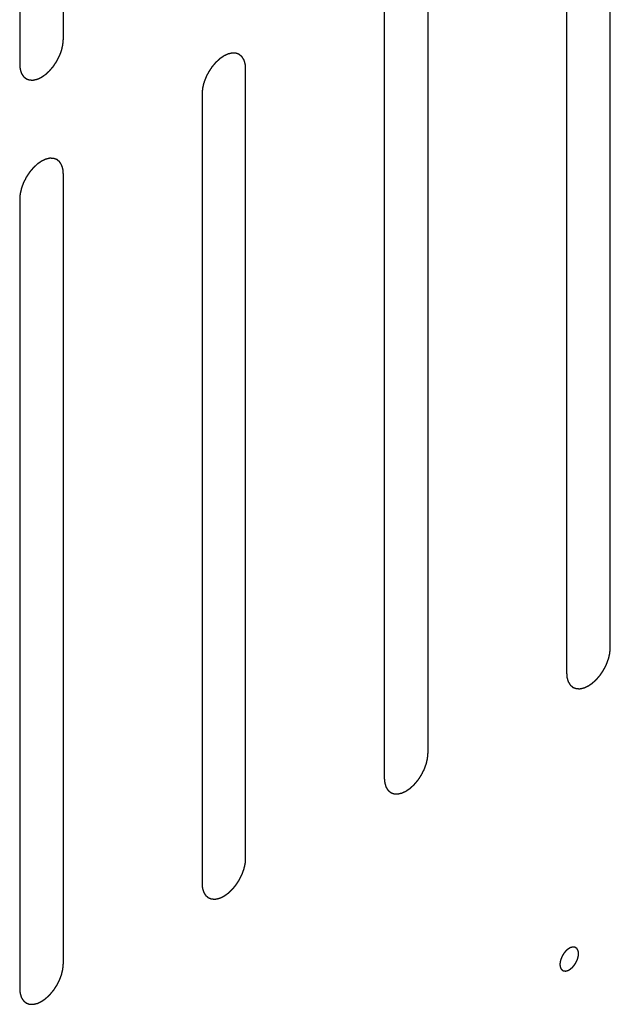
# Model space of a CAD drawing. Header units: inches. Extents: x 6 to 353, y 6 to 228.
# Tile 179 of 256: x 339.908 to 340.625, y 120.069 to 121.265. Entities that reach past the tile are written whole.
import ezdxf

# ---------------------------------------------------------------- set-up
doc = ezdxf.new("R2010")
doc.units = ezdxf.units.IN
doc.header["$LTSCALE"] = 19.946667
doc.header["$MEASUREMENT"] = 0
doc.linetypes.add('HIDDEN', pattern=[0.2, 0.1, -0.1])
doc.layers.add('DEFAULT_2', color=7, linetype='HIDDEN')

msp = doc.modelspace()

# ---------------------------------------------------------------- linework, layer by layer
at = {"layer": 'DEFAULT_2', "color": 7, "linetype": 'HIDDEN'}
for p, q in [((339.9613, 121.2413), (339.9613, 122.2007)), ((339.9083, 122.1701), (339.9083, 121.2107)), ((340.6253, 120.5019), (340.6253, 121.4613)), ((340.5723, 121.4307), (340.5723, 120.4713)), ((340.404, 120.3742), (340.404, 121.3335)), ((340.3509, 121.3029), (340.3509, 120.3435)), ((340.1826, 120.2464), (340.1826, 121.2058)), ((340.1296, 121.1751), (340.1296, 120.2158)), ((339.9613, 120.1186), (339.9613, 121.078)), ((339.9083, 121.0474), (339.9083, 120.088))]:
    msp.add_line(p, q, dxfattribs=at)
for points, knots in [([(339.9083, 121.2107), (339.9084, 121.2097), (339.9085, 121.2083), (339.9086, 121.2067), (339.9087, 121.2058), (339.9088, 121.2054), (339.9088, 121.205), (339.9089, 121.2047), (339.909, 121.2043), (339.9092, 121.2036), (339.9095, 121.2026), (339.9098, 121.2016), (339.9101, 121.2009), (339.9102, 121.2005), (339.9103, 121.2001), (339.9104, 121.1999), (339.9106, 121.1996), (339.911, 121.199), (339.9115, 121.1982), (339.912, 121.1974), (339.9124, 121.1968), (339.9126, 121.1965), (339.9127, 121.1963), (339.9129, 121.1961), (339.9132, 121.1959), (339.9137, 121.1955), (339.9144, 121.1949), (339.9151, 121.1943), (339.9156, 121.1939), (339.9158, 121.1937), (339.916, 121.1935), (339.9163, 121.1934), (339.9166, 121.1933), (339.9172, 121.1931), (339.918, 121.1928), (339.9189, 121.1925), (339.9195, 121.1922), (339.9198, 121.1921), (339.92, 121.192), (339.9203, 121.192), (339.9207, 121.192), (339.9214, 121.192), (339.9223, 121.1919), (339.9233, 121.1919), (339.9239, 121.1919), (339.9243, 121.1918), (339.9246, 121.1918), (339.9249, 121.1919), (339.9253, 121.192), (339.9261, 121.1922), (339.9271, 121.1924), (339.9281, 121.1926), (339.9288, 121.1928), (339.9292, 121.1929), (339.9296, 121.1929), (339.9299, 121.1931), (339.9303, 121.1933), (339.9309, 121.1935), (339.9315, 121.1938), (339.9324, 121.1942), (339.9333, 121.1947), (339.934, 121.195), (339.9345, 121.1952), (339.9348, 121.1953), (339.9351, 121.1956), (339.9355, 121.1959), (339.9363, 121.1964), (339.9374, 121.1971), (339.9384, 121.1979), (339.9393, 121.1985), (339.94, 121.1989), (339.9406, 121.1995), (339.9414, 121.2002), (339.9424, 121.2012), (339.9435, 121.2022), (339.9443, 121.2029), (339.9449, 121.2035), (339.9455, 121.2042), (339.9462, 121.2051), (339.9472, 121.2062), (339.9481, 121.2074), (339.9489, 121.2083), (339.9495, 121.2089), (339.95, 121.2097), (339.9507, 121.2108), (339.9515, 121.2121), (339.9524, 121.2133), (339.953, 121.2144), (339.9536, 121.2151), (339.954, 121.216), (339.9545, 121.2171), (339.9552, 121.2184), (339.9559, 121.2198), (339.9564, 121.2209), (339.9569, 121.2217), (339.9571, 121.2225), (339.9576, 121.2236), (339.9581, 121.225), (339.9586, 121.2264), (339.959, 121.2275), (339.9593, 121.2283), (339.9595, 121.2292), (339.9597, 121.2303), (339.96, 121.2316), (339.9604, 121.233), (339.9606, 121.2341), (339.9608, 121.2349), (339.9608, 121.2357), (339.9609, 121.2368), (339.9611, 121.2386), (339.9612, 121.2402), (339.9613, 121.2413)], [0, 0, 0, 0, 0.03125, 0.046875, 0.054688, 0.058594, 0.0625, 0.066406, 0.070312, 0.078125, 0.09375, 0.109375, 0.117188, 0.121094, 0.125, 0.128906, 0.132812, 0.140625, 0.15625, 0.171875, 0.179688, 0.183594, 0.1875, 0.191406, 0.195312, 0.203125, 0.21875, 0.234375, 0.242188, 0.246094, 0.25, 0.253906, 0.257812, 0.265625, 0.28125, 0.296875, 0.304688, 0.308594, 0.3125, 0.316406, 0.320312, 0.328125, 0.34375, 0.359375, 0.367188, 0.371094, 0.375, 0.378906, 0.382812, 0.390625, 0.40625, 0.421875, 0.429688, 0.433594, 0.4375, 0.441406, 0.445312, 0.453125, 0.460938, 0.46875, 0.484375, 0.492188, 0.496094, 0.5, 0.503906, 0.507812, 0.515625, 0.53125, 0.546875, 0.554688, 0.5625, 0.570312, 0.578125, 0.59375, 0.609375, 0.617188, 0.625, 0.632812, 0.640625, 0.65625, 0.671875, 0.679688, 0.6875, 0.695312, 0.703125, 0.71875, 0.734375, 0.742188, 0.75, 0.757812, 0.765625, 0.78125, 0.796875, 0.804688, 0.8125, 0.820312, 0.828125, 0.84375, 0.859375, 0.867188, 0.875, 0.882812, 0.890625, 0.90625, 0.921875, 0.929688, 0.9375, 0.945312, 0.953125, 0.96875, 1, 1, 1, 1]), ([(340.1826, 121.2058), (340.1826, 121.2067), (340.1824, 121.2081), (340.1823, 121.2098), (340.1822, 121.2106), (340.1822, 121.2111), (340.1822, 121.2114), (340.182, 121.2117), (340.1819, 121.2121), (340.1817, 121.2128), (340.1814, 121.2139), (340.1811, 121.2149), (340.1809, 121.2156), (340.1807, 121.216), (340.1807, 121.2163), (340.1805, 121.2165), (340.1803, 121.2168), (340.1799, 121.2174), (340.1794, 121.2182), (340.1789, 121.219), (340.1786, 121.2196), (340.1784, 121.2199), (340.1782, 121.2202), (340.178, 121.2203), (340.1777, 121.2206), (340.1772, 121.221), (340.1765, 121.2215), (340.1758, 121.2221), (340.1754, 121.2225), (340.1751, 121.2228), (340.1749, 121.223), (340.1746, 121.223), (340.1743, 121.2232), (340.1737, 121.2234), (340.1729, 121.2237), (340.172, 121.224), (340.1715, 121.2242), (340.1711, 121.2243), (340.1709, 121.2244), (340.1706, 121.2244), (340.1702, 121.2245), (340.1695, 121.2245), (340.1686, 121.2245), (340.1676, 121.2246), (340.167, 121.2246), (340.1666, 121.2246), (340.1663, 121.2246), (340.166, 121.2245), (340.1656, 121.2245), (340.1649, 121.2243), (340.1638, 121.2241), (340.1628, 121.2238), (340.1621, 121.2237), (340.1617, 121.2236), (340.1614, 121.2235), (340.161, 121.2233), (340.1606, 121.2232), (340.1601, 121.2229), (340.1594, 121.2226), (340.1585, 121.2222), (340.1577, 121.2218), (340.1569, 121.2214), (340.1564, 121.2212), (340.1561, 121.2211), (340.1558, 121.2209), (340.1554, 121.2206), (340.1546, 121.22), (340.1535, 121.2193), (340.1525, 121.2186), (340.1516, 121.218), (340.151, 121.2176), (340.1504, 121.2169), (340.1495, 121.2162), (340.1485, 121.2152), (340.1475, 121.2143), (340.1466, 121.2135), (340.146, 121.213), (340.1454, 121.2122), (340.1447, 121.2114), (340.1437, 121.2102), (340.1428, 121.2091), (340.142, 121.2082), (340.1414, 121.2075), (340.1409, 121.2067), (340.1403, 121.2057), (340.1394, 121.2044), (340.1386, 121.2031), (340.1379, 121.2021), (340.1373, 121.2013), (340.137, 121.2005), (340.1364, 121.1994), (340.1357, 121.198), (340.135, 121.1967), (340.1345, 121.1956), (340.1341, 121.1948), (340.1338, 121.1939), (340.1334, 121.1928), (340.1329, 121.1914), (340.1323, 121.19), (340.132, 121.1889), (340.1316, 121.1881), (340.1315, 121.1873), (340.1312, 121.1862), (340.1309, 121.1848), (340.1306, 121.1834), (340.1303, 121.1823), (340.1301, 121.1815), (340.1301, 121.1807), (340.13, 121.1796), (340.1298, 121.1778), (340.1297, 121.1762), (340.1296, 121.1751)], [0, 0, 0, 0, 0.03125, 0.046875, 0.054688, 0.058594, 0.0625, 0.066406, 0.070312, 0.078125, 0.09375, 0.109375, 0.117188, 0.121094, 0.125, 0.128906, 0.132812, 0.140625, 0.15625, 0.171875, 0.179688, 0.183594, 0.1875, 0.191406, 0.195312, 0.203125, 0.21875, 0.234375, 0.242188, 0.246094, 0.25, 0.253906, 0.257812, 0.265625, 0.28125, 0.296875, 0.304688, 0.308594, 0.3125, 0.316406, 0.320312, 0.328125, 0.34375, 0.359375, 0.367188, 0.371094, 0.375, 0.378906, 0.382812, 0.390625, 0.40625, 0.421875, 0.429688, 0.433594, 0.4375, 0.441406, 0.445312, 0.453125, 0.460938, 0.46875, 0.484375, 0.492188, 0.496094, 0.5, 0.503906, 0.507812, 0.515625, 0.53125, 0.546875, 0.554688, 0.5625, 0.570312, 0.578125, 0.59375, 0.609375, 0.617188, 0.625, 0.632812, 0.640625, 0.65625, 0.671875, 0.679688, 0.6875, 0.695312, 0.703125, 0.71875, 0.734375, 0.742188, 0.75, 0.757812, 0.765625, 0.78125, 0.796875, 0.804688, 0.8125, 0.820312, 0.828125, 0.84375, 0.859375, 0.867188, 0.875, 0.882812, 0.890625, 0.90625, 0.921875, 0.929688, 0.9375, 0.945312, 0.953125, 0.96875, 1, 1, 1, 1]), ([(339.9613, 121.078), (339.9612, 121.0789), (339.9611, 121.0803), (339.961, 121.082), (339.9609, 121.0828), (339.9608, 121.0833), (339.9608, 121.0837), (339.9607, 121.0839), (339.9606, 121.0844), (339.9604, 121.0851), (339.9601, 121.0861), (339.9597, 121.0871), (339.9595, 121.0878), (339.9594, 121.0882), (339.9593, 121.0885), (339.9592, 121.0887), (339.959, 121.0891), (339.9586, 121.0896), (339.9581, 121.0904), (339.9576, 121.0912), (339.9572, 121.0918), (339.957, 121.0921), (339.9569, 121.0924), (339.9567, 121.0925), (339.9564, 121.0928), (339.9559, 121.0932), (339.9552, 121.0938), (339.9545, 121.0943), (339.954, 121.0948), (339.9538, 121.095), (339.9536, 121.0952), (339.9533, 121.0952), (339.953, 121.0954), (339.9524, 121.0956), (339.9515, 121.0959), (339.9507, 121.0962), (339.9501, 121.0964), (339.9498, 121.0965), (339.9496, 121.0967), (339.9493, 121.0966), (339.9489, 121.0967), (339.9482, 121.0967), (339.9473, 121.0967), (339.9463, 121.0968), (339.9457, 121.0968), (339.9453, 121.0968), (339.945, 121.0969), (339.9447, 121.0968), (339.9443, 121.0967), (339.9435, 121.0965), (339.9425, 121.0963), (339.9415, 121.096), (339.9408, 121.0959), (339.9403, 121.0958), (339.94, 121.0957), (339.9397, 121.0956), (339.9393, 121.0954), (339.9387, 121.0951), (339.9381, 121.0948), (339.9372, 121.0944), (339.9363, 121.094), (339.9356, 121.0937), (339.9351, 121.0934), (339.9348, 121.0933), (339.9345, 121.0931), (339.934, 121.0928), (339.9333, 121.0923), (339.9322, 121.0915), (339.9311, 121.0908), (339.9303, 121.0902), (339.9296, 121.0898), (339.929, 121.0892), (339.9282, 121.0884), (339.9272, 121.0874), (339.9261, 121.0865), (339.9253, 121.0857), (339.9247, 121.0852), (339.9241, 121.0845), (339.9234, 121.0836), (339.9224, 121.0824), (339.9215, 121.0813), (339.9207, 121.0804), (339.9201, 121.0797), (339.9196, 121.0789), (339.9189, 121.0779), (339.9181, 121.0766), (339.9172, 121.0753), (339.9166, 121.0743), (339.916, 121.0735), (339.9156, 121.0727), (339.9151, 121.0716), (339.9144, 121.0702), (339.9137, 121.0689), (339.9132, 121.0678), (339.9127, 121.067), (339.9125, 121.0662), (339.912, 121.065), (339.9115, 121.0637), (339.911, 121.0623), (339.9106, 121.0611), (339.9103, 121.0603), (339.9101, 121.0595), (339.9099, 121.0584), (339.9096, 121.057), (339.9092, 121.0556), (339.909, 121.0545), (339.9088, 121.0537), (339.9087, 121.0529), (339.9086, 121.0519), (339.9085, 121.05), (339.9084, 121.0484), (339.9083, 121.0474)], [0, 0, 0, 0, 0.03125, 0.046875, 0.054688, 0.058594, 0.0625, 0.066406, 0.070312, 0.078125, 0.09375, 0.109375, 0.117188, 0.121094, 0.125, 0.128906, 0.132812, 0.140625, 0.15625, 0.171875, 0.179688, 0.183594, 0.1875, 0.191406, 0.195312, 0.203125, 0.21875, 0.234375, 0.242188, 0.246094, 0.25, 0.253906, 0.257812, 0.265625, 0.28125, 0.296875, 0.304688, 0.308594, 0.3125, 0.316406, 0.320312, 0.328125, 0.34375, 0.359375, 0.367188, 0.371094, 0.375, 0.378906, 0.382812, 0.390625, 0.40625, 0.421875, 0.429688, 0.433594, 0.4375, 0.441406, 0.445312, 0.453125, 0.460938, 0.46875, 0.484375, 0.492188, 0.496094, 0.5, 0.503906, 0.507812, 0.515625, 0.53125, 0.546875, 0.554688, 0.5625, 0.570312, 0.578125, 0.59375, 0.609375, 0.617188, 0.625, 0.632812, 0.640625, 0.65625, 0.671875, 0.679688, 0.6875, 0.695312, 0.703125, 0.71875, 0.734375, 0.742188, 0.75, 0.757812, 0.765625, 0.78125, 0.796875, 0.804688, 0.8125, 0.820312, 0.828125, 0.84375, 0.859375, 0.867188, 0.875, 0.882812, 0.890625, 0.90625, 0.921875, 0.929688, 0.9375, 0.945312, 0.953125, 0.96875, 1, 1, 1, 1]), ([(340.5723, 120.4713), (340.5723, 120.4704), (340.5725, 120.469), (340.5726, 120.4673), (340.5727, 120.4665), (340.5727, 120.466), (340.5727, 120.4657), (340.5729, 120.4654), (340.573, 120.465), (340.5732, 120.4642), (340.5735, 120.4632), (340.5738, 120.4622), (340.574, 120.4615), (340.5742, 120.4611), (340.5742, 120.4608), (340.5744, 120.4606), (340.5746, 120.4602), (340.575, 120.4597), (340.5755, 120.4589), (340.576, 120.4581), (340.5763, 120.4575), (340.5765, 120.4572), (340.5767, 120.4569), (340.5769, 120.4568), (340.5772, 120.4565), (340.5777, 120.4561), (340.5783, 120.4555), (340.579, 120.455), (340.5795, 120.4546), (340.5798, 120.4543), (340.58, 120.4541), (340.5803, 120.4541), (340.5806, 120.4539), (340.5812, 120.4537), (340.582, 120.4534), (340.5829, 120.4531), (340.5834, 120.4529), (340.5838, 120.4528), (340.584, 120.4526), (340.5843, 120.4527), (340.5847, 120.4526), (340.5853, 120.4526), (340.5863, 120.4526), (340.5872, 120.4525), (340.5879, 120.4525), (340.5883, 120.4525), (340.5886, 120.4525), (340.5889, 120.4526), (340.5893, 120.4526), (340.59, 120.4528), (340.5911, 120.453), (340.5921, 120.4533), (340.5928, 120.4534), (340.5932, 120.4535), (340.5935, 120.4536), (340.5939, 120.4537), (340.5943, 120.4539), (340.5948, 120.4542), (340.5955, 120.4545), (340.5964, 120.4549), (340.5972, 120.4553), (340.598, 120.4557), (340.5984, 120.4559), (340.5988, 120.456), (340.5991, 120.4562), (340.5995, 120.4565), (340.6003, 120.457), (340.6013, 120.4578), (340.6024, 120.4585), (340.6033, 120.4591), (340.6039, 120.4595), (340.6045, 120.4602), (340.6054, 120.4609), (340.6064, 120.4619), (340.6074, 120.4628), (340.6083, 120.4636), (340.6089, 120.4641), (340.6094, 120.4648), (340.6102, 120.4657), (340.6112, 120.4669), (340.6121, 120.468), (340.6129, 120.4689), (340.6135, 120.4696), (340.6139, 120.4704), (340.6146, 120.4714), (340.6155, 120.4727), (340.6163, 120.474), (340.617, 120.475), (340.6175, 120.4758), (340.6179, 120.4766), (340.6185, 120.4777), (340.6192, 120.4791), (340.6199, 120.4804), (340.6204, 120.4815), (340.6208, 120.4823), (340.6211, 120.4832), (340.6215, 120.4843), (340.622, 120.4857), (340.6225, 120.487), (340.6229, 120.4882), (340.6233, 120.489), (340.6234, 120.4898), (340.6237, 120.4909), (340.624, 120.4923), (340.6243, 120.4937), (340.6246, 120.4948), (340.6248, 120.4956), (340.6248, 120.4964), (340.6249, 120.4974), (340.6251, 120.4993), (340.6252, 120.5009), (340.6253, 120.5019)], [0, 0, 0, 0, 0.03125, 0.046875, 0.054688, 0.058594, 0.0625, 0.066406, 0.070312, 0.078125, 0.09375, 0.109375, 0.117188, 0.121094, 0.125, 0.128906, 0.132812, 0.140625, 0.15625, 0.171875, 0.179688, 0.183594, 0.1875, 0.191406, 0.195312, 0.203125, 0.21875, 0.234375, 0.242188, 0.246094, 0.25, 0.253906, 0.257812, 0.265625, 0.28125, 0.296875, 0.304688, 0.308594, 0.3125, 0.316406, 0.320312, 0.328125, 0.34375, 0.359375, 0.367188, 0.371094, 0.375, 0.378906, 0.382812, 0.390625, 0.40625, 0.421875, 0.429688, 0.433594, 0.4375, 0.441406, 0.445312, 0.453125, 0.460938, 0.46875, 0.484375, 0.492188, 0.496094, 0.5, 0.503906, 0.507812, 0.515625, 0.53125, 0.546875, 0.554688, 0.5625, 0.570312, 0.578125, 0.59375, 0.609375, 0.617188, 0.625, 0.632812, 0.640625, 0.65625, 0.671875, 0.679688, 0.6875, 0.695312, 0.703125, 0.71875, 0.734375, 0.742188, 0.75, 0.757812, 0.765625, 0.78125, 0.796875, 0.804688, 0.8125, 0.820312, 0.828125, 0.84375, 0.859375, 0.867188, 0.875, 0.882812, 0.890625, 0.90625, 0.921875, 0.929688, 0.9375, 0.945312, 0.953125, 0.96875, 1, 1, 1, 1]), ([(340.3509, 120.3435), (340.351, 120.3426), (340.3511, 120.3412), (340.3513, 120.3395), (340.3514, 120.3387), (340.3514, 120.3382), (340.3514, 120.3379), (340.3515, 120.3376), (340.3516, 120.3372), (340.3519, 120.3365), (340.3522, 120.3355), (340.3525, 120.3344), (340.3527, 120.3337), (340.3528, 120.3333), (340.3529, 120.333), (340.3531, 120.3328), (340.3533, 120.3325), (340.3536, 120.3319), (340.3541, 120.3311), (340.3547, 120.3303), (340.355, 120.3297), (340.3552, 120.3294), (340.3553, 120.3291), (340.3556, 120.329), (340.3558, 120.3287), (340.3563, 120.3283), (340.357, 120.3278), (340.3577, 120.3272), (340.3582, 120.3268), (340.3585, 120.3266), (340.3587, 120.3263), (340.3589, 120.3263), (340.3593, 120.3262), (340.3599, 120.3259), (340.3607, 120.3256), (340.3615, 120.3253), (340.3621, 120.3251), (340.3624, 120.325), (340.3627, 120.3249), (340.363, 120.3249), (340.3634, 120.3249), (340.364, 120.3248), (340.365, 120.3248), (340.3659, 120.3248), (340.3666, 120.3247), (340.367, 120.3247), (340.3672, 120.3247), (340.3676, 120.3248), (340.368, 120.3249), (340.3687, 120.325), (340.3697, 120.3253), (340.3708, 120.3255), (340.3715, 120.3256), (340.3719, 120.3257), (340.3722, 120.3258), (340.3725, 120.326), (340.373, 120.3262), (340.3735, 120.3264), (340.3742, 120.3267), (340.375, 120.3271), (340.3759, 120.3275), (340.3767, 120.3279), (340.3771, 120.3281), (340.3774, 120.3282), (340.3778, 120.3285), (340.3782, 120.3287), (340.3789, 120.3293), (340.38, 120.33), (340.3811, 120.3307), (340.382, 120.3314), (340.3826, 120.3317), (340.3832, 120.3324), (340.384, 120.3331), (340.3851, 120.3341), (340.3861, 120.335), (340.3869, 120.3358), (340.3876, 120.3363), (340.3881, 120.3371), (340.3889, 120.338), (340.3898, 120.3391), (340.3908, 120.3402), (340.3915, 120.3411), (340.3921, 120.3418), (340.3926, 120.3426), (340.3933, 120.3436), (340.3942, 120.3449), (340.395, 120.3462), (340.3957, 120.3473), (340.3962, 120.348), (340.3966, 120.3488), (340.3972, 120.3499), (340.3978, 120.3513), (340.3985, 120.3526), (340.3991, 120.3537), (340.3995, 120.3545), (340.3998, 120.3554), (340.4002, 120.3565), (340.4007, 120.3579), (340.4012, 120.3593), (340.4016, 120.3604), (340.402, 120.3612), (340.4021, 120.362), (340.4024, 120.3631), (340.4027, 120.3645), (340.403, 120.3659), (340.4032, 120.367), (340.4035, 120.3678), (340.4035, 120.3686), (340.4036, 120.3697), (340.4037, 120.3715), (340.4039, 120.3731), (340.404, 120.3742)], [0, 0, 0, 0, 0.03125, 0.046875, 0.054688, 0.058594, 0.0625, 0.066406, 0.070312, 0.078125, 0.09375, 0.109375, 0.117188, 0.121094, 0.125, 0.128906, 0.132812, 0.140625, 0.15625, 0.171875, 0.179688, 0.183594, 0.1875, 0.191406, 0.195312, 0.203125, 0.21875, 0.234375, 0.242188, 0.246094, 0.25, 0.253906, 0.257812, 0.265625, 0.28125, 0.296875, 0.304688, 0.308594, 0.3125, 0.316406, 0.320312, 0.328125, 0.34375, 0.359375, 0.367188, 0.371094, 0.375, 0.378906, 0.382812, 0.390625, 0.40625, 0.421875, 0.429688, 0.433594, 0.4375, 0.441406, 0.445312, 0.453125, 0.460938, 0.46875, 0.484375, 0.492188, 0.496094, 0.5, 0.503906, 0.507812, 0.515625, 0.53125, 0.546875, 0.554688, 0.5625, 0.570312, 0.578125, 0.59375, 0.609375, 0.617188, 0.625, 0.632812, 0.640625, 0.65625, 0.671875, 0.679688, 0.6875, 0.695312, 0.703125, 0.71875, 0.734375, 0.742188, 0.75, 0.757812, 0.765625, 0.78125, 0.796875, 0.804688, 0.8125, 0.820312, 0.828125, 0.84375, 0.859375, 0.867188, 0.875, 0.882812, 0.890625, 0.90625, 0.921875, 0.929688, 0.9375, 0.945312, 0.953125, 0.96875, 1, 1, 1, 1]), ([(340.1296, 120.2158), (340.1297, 120.2148), (340.1298, 120.2134), (340.13, 120.2118), (340.13, 120.2109), (340.1301, 120.2105), (340.1301, 120.2101), (340.1302, 120.2098), (340.1303, 120.2094), (340.1305, 120.2087), (340.1309, 120.2077), (340.1312, 120.2067), (340.1314, 120.206), (340.1315, 120.2056), (340.1316, 120.2052), (340.1318, 120.205), (340.132, 120.2047), (340.1323, 120.2041), (340.1328, 120.2033), (340.1333, 120.2025), (340.1337, 120.2019), (340.1339, 120.2016), (340.134, 120.2014), (340.1342, 120.2012), (340.1345, 120.201), (340.135, 120.2006), (340.1357, 120.2), (340.1364, 120.1994), (340.1369, 120.199), (340.1372, 120.1988), (340.1374, 120.1986), (340.1376, 120.1985), (340.138, 120.1984), (340.1385, 120.1982), (340.1394, 120.1978), (340.1402, 120.1975), (340.1408, 120.1973), (340.1411, 120.1972), (340.1414, 120.1971), (340.1417, 120.1971), (340.142, 120.1971), (340.1427, 120.1971), (340.1437, 120.197), (340.1446, 120.197), (340.1453, 120.1969), (340.1456, 120.1969), (340.1459, 120.1969), (340.1462, 120.197), (340.1467, 120.1971), (340.1474, 120.1972), (340.1484, 120.1975), (340.1494, 120.1977), (340.1502, 120.1979), (340.1506, 120.198), (340.1509, 120.198), (340.1512, 120.1982), (340.1516, 120.1984), (340.1522, 120.1986), (340.1528, 120.1989), (340.1537, 120.1993), (340.1546, 120.1997), (340.1554, 120.2001), (340.1558, 120.2003), (340.1561, 120.2004), (340.1564, 120.2007), (340.1569, 120.201), (340.1576, 120.2015), (340.1587, 120.2022), (340.1598, 120.203), (340.1606, 120.2036), (340.1613, 120.204), (340.1619, 120.2046), (340.1627, 120.2053), (340.1637, 120.2063), (340.1648, 120.2073), (340.1656, 120.208), (340.1662, 120.2086), (340.1668, 120.2093), (340.1676, 120.2102), (340.1685, 120.2113), (340.1695, 120.2124), (340.1702, 120.2134), (340.1708, 120.214), (340.1713, 120.2148), (340.172, 120.2158), (340.1728, 120.2171), (340.1737, 120.2184), (340.1744, 120.2195), (340.1749, 120.2202), (340.1753, 120.2211), (340.1758, 120.2221), (340.1765, 120.2235), (340.1772, 120.2249), (340.1777, 120.2259), (340.1782, 120.2268), (340.1785, 120.2276), (340.1789, 120.2287), (340.1794, 120.2301), (340.1799, 120.2315), (340.1803, 120.2326), (340.1806, 120.2334), (340.1808, 120.2343), (340.181, 120.2354), (340.1814, 120.2367), (340.1817, 120.2381), (340.1819, 120.2392), (340.1822, 120.24), (340.1822, 120.2408), (340.1823, 120.2419), (340.1824, 120.2437), (340.1826, 120.2453), (340.1826, 120.2464)], [0, 0, 0, 0, 0.03125, 0.046875, 0.054688, 0.058594, 0.0625, 0.066406, 0.070312, 0.078125, 0.09375, 0.109375, 0.117188, 0.121094, 0.125, 0.128906, 0.132812, 0.140625, 0.15625, 0.171875, 0.179688, 0.183594, 0.1875, 0.191406, 0.195312, 0.203125, 0.21875, 0.234375, 0.242188, 0.246094, 0.25, 0.253906, 0.257812, 0.265625, 0.28125, 0.296875, 0.304688, 0.308594, 0.3125, 0.316406, 0.320312, 0.328125, 0.34375, 0.359375, 0.367188, 0.371094, 0.375, 0.378906, 0.382812, 0.390625, 0.40625, 0.421875, 0.429688, 0.433594, 0.4375, 0.441406, 0.445312, 0.453125, 0.460938, 0.46875, 0.484375, 0.492188, 0.496094, 0.5, 0.503906, 0.507812, 0.515625, 0.53125, 0.546875, 0.554688, 0.5625, 0.570312, 0.578125, 0.59375, 0.609375, 0.617188, 0.625, 0.632812, 0.640625, 0.65625, 0.671875, 0.679688, 0.6875, 0.695312, 0.703125, 0.71875, 0.734375, 0.742188, 0.75, 0.757812, 0.765625, 0.78125, 0.796875, 0.804688, 0.8125, 0.820312, 0.828125, 0.84375, 0.859375, 0.867188, 0.875, 0.882812, 0.890625, 0.90625, 0.921875, 0.929688, 0.9375, 0.945312, 0.953125, 0.96875, 1, 1, 1, 1]), ([(340.5754, 120.1372), (340.5751, 120.1369), (340.5745, 120.1365), (340.5738, 120.136), (340.5732, 120.1357), (340.5727, 120.1352), (340.5722, 120.1347), (340.5717, 120.1342), (340.5711, 120.1337), (340.5706, 120.1331), (340.5701, 120.1325), (340.5697, 120.1319), (340.5692, 120.1314), (340.5687, 120.1307), (340.5683, 120.13), (340.5679, 120.1294), (340.5674, 120.1287), (340.5671, 120.128), (340.5667, 120.1273), (340.5664, 120.1266), (340.566, 120.1259), (340.5658, 120.1252), (340.5655, 120.1245), (340.5653, 120.1238), (340.565, 120.1231), (340.5648, 120.1224), (340.5647, 120.1217), (340.5645, 120.121), (340.5643, 120.1203), (340.5643, 120.1196), (340.5642, 120.1189), (340.5642, 120.1183), (340.5641, 120.1175), (340.5642, 120.117), (340.5642, 120.1164), (340.5643, 120.1159), (340.5643, 120.1155), (340.5643, 120.1151), (340.5644, 120.1149), (340.5645, 120.1146), (340.5647, 120.1141), (340.5648, 120.1137), (340.5649, 120.1133), (340.565, 120.1131), (340.5651, 120.1129), (340.5653, 120.1126), (340.5655, 120.1123), (340.5657, 120.1119), (340.5659, 120.1116), (340.566, 120.1114), (340.5662, 120.1113), (340.5664, 120.1111), (340.5667, 120.1108), (340.567, 120.1106), (340.5673, 120.1104), (340.5674, 120.1102), (340.5677, 120.1102), (340.5679, 120.1101), (340.5683, 120.1099), (340.5686, 120.1098), (340.5689, 120.1097), (340.5691, 120.1096), (340.5694, 120.1096), (340.5697, 120.1096), (340.5701, 120.1096), (340.5705, 120.1096), (340.5708, 120.1095), (340.5711, 120.1095), (340.5714, 120.1096), (340.5717, 120.1097), (340.5721, 120.1098), (340.5726, 120.1099), (340.5729, 120.11), (340.5732, 120.11), (340.5735, 120.1101), (340.5738, 120.1103), (340.5745, 120.1106), (340.5751, 120.1109), (340.5754, 120.111)], [0, 0, 0, 0, 0.03125, 0.046875, 0.0625, 0.078125, 0.09375, 0.109375, 0.125, 0.140625, 0.15625, 0.171875, 0.1875, 0.203125, 0.21875, 0.234375, 0.25, 0.265625, 0.28125, 0.296875, 0.3125, 0.328125, 0.34375, 0.359375, 0.375, 0.390625, 0.40625, 0.421875, 0.4375, 0.453125, 0.46875, 0.484375, 0.5, 0.515625, 0.53125, 0.546875, 0.554688, 0.5625, 0.570312, 0.578125, 0.59375, 0.609375, 0.617188, 0.625, 0.632812, 0.640625, 0.65625, 0.671875, 0.679688, 0.6875, 0.695312, 0.703125, 0.71875, 0.734375, 0.742188, 0.75, 0.757812, 0.765625, 0.78125, 0.796875, 0.804688, 0.8125, 0.820312, 0.828125, 0.84375, 0.859375, 0.867188, 0.875, 0.882812, 0.890625, 0.90625, 0.921875, 0.929688, 0.9375, 0.945312, 0.953125, 0.96875, 1, 1, 1, 1]), ([(340.5754, 120.111), (340.5758, 120.1113), (340.5764, 120.1117), (340.5771, 120.1122), (340.5776, 120.1125), (340.5782, 120.1131), (340.5787, 120.1135), (340.5792, 120.114), (340.5798, 120.1145), (340.5802, 120.1151), (340.5807, 120.1157), (340.5812, 120.1163), (340.5817, 120.1168), (340.5821, 120.1175), (340.5826, 120.1182), (340.583, 120.1188), (340.5835, 120.1195), (340.5838, 120.1202), (340.5841, 120.1209), (340.5845, 120.1216), (340.5849, 120.1223), (340.5851, 120.123), (340.5854, 120.1237), (340.5856, 120.1244), (340.5859, 120.1251), (340.586, 120.1258), (340.5862, 120.1265), (340.5864, 120.1272), (340.5866, 120.1279), (340.5866, 120.1286), (340.5866, 120.1293), (340.5867, 120.13), (340.5868, 120.1307), (340.5867, 120.1312), (340.5866, 120.1318), (340.5866, 120.1323), (340.5866, 120.1327), (340.5865, 120.1331), (340.5864, 120.1333), (340.5863, 120.1337), (340.5862, 120.1341), (340.5861, 120.1345), (340.586, 120.1349), (340.5859, 120.1351), (340.5858, 120.1353), (340.5856, 120.1356), (340.5854, 120.1359), (340.5852, 120.1363), (340.585, 120.1366), (340.5849, 120.1368), (340.5847, 120.1369), (340.5844, 120.1371), (340.5841, 120.1374), (340.5839, 120.1376), (340.5836, 120.1378), (340.5834, 120.138), (340.5832, 120.138), (340.5829, 120.1381), (340.5826, 120.1383), (340.5822, 120.1384), (340.5819, 120.1385), (340.5817, 120.1386), (340.5815, 120.1386), (340.5812, 120.1386), (340.5808, 120.1386), (340.5804, 120.1387), (340.58, 120.1387), (340.5798, 120.1387), (340.5795, 120.1386), (340.5792, 120.1385), (340.5787, 120.1384), (340.5783, 120.1383), (340.5779, 120.1383), (340.5777, 120.1382), (340.5774, 120.1381), (340.577, 120.1379), (340.5764, 120.1376), (340.5758, 120.1373), (340.5754, 120.1372)], [0, 0, 0, 0, 0.03125, 0.046875, 0.0625, 0.078125, 0.09375, 0.109375, 0.125, 0.140625, 0.15625, 0.171875, 0.1875, 0.203125, 0.21875, 0.234375, 0.25, 0.265625, 0.28125, 0.296875, 0.3125, 0.328125, 0.34375, 0.359375, 0.375, 0.390625, 0.40625, 0.421875, 0.4375, 0.453125, 0.46875, 0.484375, 0.5, 0.515625, 0.53125, 0.546875, 0.554688, 0.5625, 0.570312, 0.578125, 0.59375, 0.609375, 0.617188, 0.625, 0.632812, 0.640625, 0.65625, 0.671875, 0.679688, 0.6875, 0.695312, 0.703125, 0.71875, 0.734375, 0.742188, 0.75, 0.757812, 0.765625, 0.78125, 0.796875, 0.804688, 0.8125, 0.820312, 0.828125, 0.84375, 0.859375, 0.867188, 0.875, 0.882812, 0.890625, 0.90625, 0.921875, 0.929688, 0.9375, 0.945312, 0.953125, 0.96875, 1, 1, 1, 1]), ([(339.9083, 120.088), (339.9084, 120.087), (339.9085, 120.0856), (339.9086, 120.084), (339.9087, 120.0831), (339.9088, 120.0827), (339.9088, 120.0823), (339.9089, 120.082), (339.909, 120.0816), (339.9092, 120.0809), (339.9095, 120.0799), (339.9098, 120.0789), (339.9101, 120.0782), (339.9102, 120.0778), (339.9103, 120.0774), (339.9104, 120.0772), (339.9106, 120.0769), (339.911, 120.0763), (339.9115, 120.0755), (339.912, 120.0747), (339.9124, 120.0742), (339.9126, 120.0738), (339.9127, 120.0736), (339.9129, 120.0734), (339.9132, 120.0732), (339.9137, 120.0728), (339.9144, 120.0722), (339.9151, 120.0716), (339.9156, 120.0712), (339.9158, 120.071), (339.916, 120.0708), (339.9163, 120.0707), (339.9166, 120.0706), (339.9172, 120.0704), (339.918, 120.0701), (339.9189, 120.0698), (339.9195, 120.0695), (339.9198, 120.0694), (339.92, 120.0693), (339.9203, 120.0693), (339.9207, 120.0693), (339.9214, 120.0693), (339.9223, 120.0692), (339.9233, 120.0692), (339.9239, 120.0692), (339.9243, 120.0692), (339.9246, 120.0691), (339.9249, 120.0692), (339.9253, 120.0693), (339.9261, 120.0695), (339.9271, 120.0697), (339.9281, 120.0699), (339.9288, 120.0701), (339.9292, 120.0702), (339.9296, 120.0702), (339.9299, 120.0704), (339.9303, 120.0706), (339.9309, 120.0709), (339.9315, 120.0712), (339.9324, 120.0716), (339.9333, 120.072), (339.934, 120.0723), (339.9345, 120.0725), (339.9348, 120.0726), (339.9351, 120.0729), (339.9355, 120.0732), (339.9363, 120.0737), (339.9374, 120.0744), (339.9384, 120.0752), (339.9393, 120.0758), (339.94, 120.0762), (339.9406, 120.0768), (339.9414, 120.0776), (339.9424, 120.0785), (339.9435, 120.0795), (339.9443, 120.0802), (339.9449, 120.0808), (339.9455, 120.0815), (339.9462, 120.0824), (339.9472, 120.0835), (339.9481, 120.0847), (339.9489, 120.0856), (339.9495, 120.0862), (339.95, 120.087), (339.9507, 120.0881), (339.9515, 120.0894), (339.9524, 120.0907), (339.953, 120.0917), (339.9536, 120.0925), (339.954, 120.0933), (339.9545, 120.0944), (339.9552, 120.0957), (339.9559, 120.0971), (339.9564, 120.0982), (339.9569, 120.099), (339.9571, 120.0998), (339.9576, 120.1009), (339.9581, 120.1023), (339.9586, 120.1037), (339.959, 120.1048), (339.9593, 120.1057), (339.9595, 120.1065), (339.9597, 120.1076), (339.96, 120.1089), (339.9604, 120.1103), (339.9606, 120.1114), (339.9608, 120.1123), (339.9608, 120.113), (339.9609, 120.1141), (339.9611, 120.1159), (339.9612, 120.1175), (339.9613, 120.1186)], [0, 0, 0, 0, 0.03125, 0.046875, 0.054688, 0.058594, 0.0625, 0.066406, 0.070312, 0.078125, 0.09375, 0.109375, 0.117188, 0.121094, 0.125, 0.128906, 0.132812, 0.140625, 0.15625, 0.171875, 0.179688, 0.183594, 0.1875, 0.191406, 0.195312, 0.203125, 0.21875, 0.234375, 0.242188, 0.246094, 0.25, 0.253906, 0.257812, 0.265625, 0.28125, 0.296875, 0.304688, 0.308594, 0.3125, 0.316406, 0.320312, 0.328125, 0.34375, 0.359375, 0.367188, 0.371094, 0.375, 0.378906, 0.382812, 0.390625, 0.40625, 0.421875, 0.429688, 0.433594, 0.4375, 0.441406, 0.445312, 0.453125, 0.460938, 0.46875, 0.484375, 0.492188, 0.496094, 0.5, 0.503906, 0.507812, 0.515625, 0.53125, 0.546875, 0.554688, 0.5625, 0.570312, 0.578125, 0.59375, 0.609375, 0.617188, 0.625, 0.632812, 0.640625, 0.65625, 0.671875, 0.679688, 0.6875, 0.695312, 0.703125, 0.71875, 0.734375, 0.742188, 0.75, 0.757812, 0.765625, 0.78125, 0.796875, 0.804688, 0.8125, 0.820312, 0.828125, 0.84375, 0.859375, 0.867188, 0.875, 0.882812, 0.890625, 0.90625, 0.921875, 0.929688, 0.9375, 0.945312, 0.953125, 0.96875, 1, 1, 1, 1])]:
    msp.add_open_spline(points, degree=3, knots=knots, dxfattribs=at)

doc.saveas('drawing.dxf')
